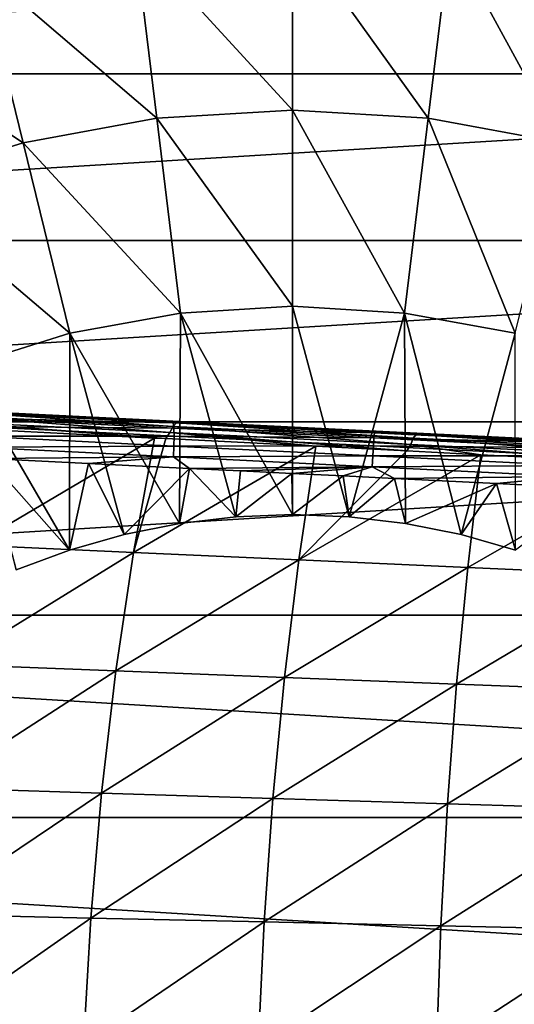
# Model space of a CAD drawing. Header units: metres. Extents: x -28 to 111, y -27 to 27.
# Tile 10 of 55: x -4 to 3, y 3 to 18. Entities that reach past the tile are written whole.
import ezdxf

# ---------------------------------------------------------------- set-up
doc = ezdxf.new("R2010")
doc.units = ezdxf.units.M
doc.layers.add('solid_13061041_XXX', color=7, linetype='CONTINUOUS')

msp = doc.modelspace()

# ---------------------------------------------------------------- linework, layer by layer
at = {"layer": 'solid_13061041_XXX'}
for points in [[(-19.453552, 17.249908, -99.699997), (-17.232496, 19.468943, -99.699997), (17.232624, 19.46883, -99.699997)], [(-19.453552, 17.249908, -99.699997), (17.232624, 19.46883, -99.699997), (19.453646, 17.249804, -99.699997)], [(0, 16.715555, 21.457205), (0, 19.402975, 19.371038), (-2.33877, 19.261505, 19.371038)], [(2.014838, 16.593679, 21.457205), (2.33877, 19.261505, 19.371038), (0, 19.402975, 19.371038)], [(0, 16.715555, 21.457205), (2.014838, 16.593679, 21.457205), (0, 19.402975, 19.371038)], [(-2.014838, 16.593679, 21.457205), (-2.33877, 19.261505, 19.371038), (-4.643436, 18.839159, 19.371038)], [(-2.014838, 16.593679, 21.457205), (0, 16.715555, 21.457205), (-2.33877, 19.261505, 19.371038)], [(2.014838, 16.593679, 21.457205), (4.000294, 16.229832, 21.457205), (2.33877, 19.261505, 19.371038)], [(4.000294, 16.229832, 21.457205), (4.643436, 18.839159, 19.371038), (2.33877, 19.261505, 19.371038)], [(-4.000294, 16.229832, 21.457205), (-4.643436, 18.839159, 19.371038), (-6.88039, 18.142097, 19.371038)], [(-4.000294, 16.229832, 21.457205), (-2.014838, 16.593679, 21.457205), (-4.643436, 18.839159, 19.371038)], [(-5.927417, 15.629315, 21.457205), (-4.000294, 16.229832, 21.457205), (-6.88039, 18.142097, 19.371038)], [(-21.391348, 14.778665, -99.699997), (-19.453552, 17.249908, -99.699997), (19.453646, 17.249804, -99.699997)], [(-21.391348, 14.778665, -99.699997), (19.453646, 17.249804, -99.699997), (21.391411, 14.778573, -99.699997)], [(-2.014838, 16.593679, 21.457205), (0, 13.805818, 23.220087), (0, 16.715555, 21.457205)], [(0, 16.715555, 21.457205), (0, 13.805818, 23.220087), (1.664107, 13.705158, 23.220087)], [(0, 16.715555, 21.457205), (1.664107, 13.705158, 23.220087), (2.014838, 16.593679, 21.457205)], [(-4.000294, 16.229832, 21.457205), (-1.664107, 13.705158, 23.220087), (-2.014838, 16.593679, 21.457205)], [(-2.014838, 16.593679, 21.457205), (-1.664107, 13.705158, 23.220087), (0, 13.805818, 23.220087)], [(2.014838, 16.593679, 21.457205), (1.664107, 13.705158, 23.220087), (3.303948, 13.404646, 23.220087)], [(2.014838, 16.593679, 21.457205), (3.303948, 13.404646, 23.220087), (4.000294, 16.229832, 21.457205)], [(-5.927417, 15.629315, 21.457205), (-3.303948, 13.404646, 23.220087), (-4.000294, 16.229832, 21.457205)], [(-4.000294, 16.229832, 21.457205), (-3.303948, 13.404646, 23.220087), (-1.664107, 13.705158, 23.220087)], [(-5.927417, 15.629315, 21.457205), (-4.89561, 12.908664, 23.220087), (-3.303948, 13.404646, 23.220087)], [(-23.017454, 12.091187, -99.699997), (-21.391348, 14.778665, -99.699997), (21.391411, 14.778573, -99.699997)], [(-23.017454, 12.091187, -99.699997), (21.391411, 14.778573, -99.699997), (23.017492, 12.091115, -99.699997)], [(0, 13.805818, 23.220087), (-1.664107, 13.705158, 23.220087), (0, 10.715632, 24.635)], [(0, 13.805818, 23.220087), (0, 10.715632, 24.635), (0.840739, 10.6826, 24.635)], [(1.664107, 13.705158, 23.220087), (0, 13.805818, 23.220087), (0.840739, 10.6826, 24.635)], [(-1.664107, 13.705158, 23.220087), (-3.303948, 13.404646, 23.220087), (-1.676294, 10.583705, 24.635)], [(-1.664107, 13.705158, 23.220087), (-1.676294, 10.583705, 24.635), (-0.840739, 10.6826, 24.635)], [(-1.664107, 13.705158, 23.220087), (-0.840739, 10.6826, 24.635), (0, 10.715632, 24.635)], [(1.664107, 13.705158, 23.220087), (0.840739, 10.6826, 24.635), (1.676294, 10.583705, 24.635)], [(1.664107, 13.705158, 23.220087), (1.676294, 10.583705, 24.635), (2.501515, 10.419559, 24.635)], [(3.303948, 13.404646, 23.220087), (1.664107, 13.705158, 23.220087), (2.501515, 10.419559, 24.635)], [(-3.303948, 13.404646, 23.220087), (-4.89561, 12.908664, 23.220087), (-3.311312, 10.191172, 24.635)], [(-3.303948, 13.404646, 23.220087), (-3.311312, 10.191172, 24.635), (-2.501515, 10.419559, 24.635)], [(-3.303948, 13.404646, 23.220087), (-2.501515, 10.419559, 24.635), (-1.676294, 10.583705, 24.635)], [(3.303948, 13.404646, 23.220087), (2.501515, 10.419559, 24.635), (3.311312, 10.191172, 24.635)], [(-4.89561, 12.908664, 23.220087), (-4.100695, 9.899953, 24.635), (-3.311312, 10.191172, 24.635)], [(-5.136396, 12.247774, 27.742645), (-1.692702, 12.097901, 29.262749), (-5.087089, 12.265161, 27.610365)], [(-4.462269, 12.234373, 24.411549), (-5.087089, 12.265161, 27.610365), (-1.692702, 12.097901, 29.262749)], [(-5.200668, 12.192834, 27.85561), (-5.256412, 12.10381, 27.949833), (-1.82031, 11.934495, 29.619789)], [(-1.773539, 12.023961, 29.521204), (-5.136396, 12.247774, 27.742645), (-5.200668, 12.192834, 27.85561)], [(-1.773539, 12.023961, 29.521204), (-5.200668, 12.192834, 27.85561), (-1.82031, 11.934495, 29.619789)], [(-5.136396, 12.247774, 27.742645), (-1.720024, 12.079432, 29.403011), (-1.692702, 12.097901, 29.262749)], [(-1.773539, 12.023961, 29.521204), (-1.720024, 12.079432, 29.403011), (-5.136396, 12.247774, 27.742645)], [(-1.76977, 12.075574, 24.606611), (-4.728906, 12.221387, 24.199995), (-4.462269, 12.234373, 24.411549)], [(-4.705701, 12.144102, 24.059134), (-4.728906, 12.221387, 24.199995), (-1.76977, 12.075574, 24.606611)], [(-1.761559, 11.999028, 24.46369), (-4.705701, 12.144102, 24.059134), (-1.76977, 12.075574, 24.606611)], [(-4.690559, 12.025225, 23.949623), (-4.705701, 12.144102, 24.059134), (-1.761559, 11.999028, 24.46369)], [(-1.181502, 12.072712, 24.809385), (-4.462269, 12.234373, 24.411549), (-1.692702, 12.097901, 29.262749)], [(-1.76977, 12.075574, 24.606611), (-4.462269, 12.234373, 24.411549), (-1.181502, 12.072712, 24.809385)], [(-24.307781, 9.226614, -99.699997), (-23.017454, 12.091187, -99.699997), (23.017492, 12.091115, -99.699997)], [(-24.307781, 9.226614, -99.699997), (23.017492, 12.091115, -99.699997), (24.307802, 9.226561, -99.699997)], [(-5.256412, 12.10381, 27.949833), (-4.367305, 11.970568, 28.493155), (-2.047534, 11.851679, 29.594584)], [(-5.256412, 12.10381, 27.949833), (-2.047534, 11.851679, 29.594584), (-1.879511, 11.843083, 29.667564)], [(-1.82031, 11.934495, 29.619789), (-5.256412, 12.10381, 27.949833), (-1.879511, 11.843083, 29.667564)], [(-1.758074, 11.880726, 24.352579), (-4.690559, 12.025225, 23.949623), (-1.761559, 11.999028, 24.46369)], [(-4.685075, 11.877285, 23.883011), (-4.690559, 12.025225, 23.949623), (-1.758074, 11.880726, 24.352579)], [(-1.773539, 12.023961, 29.521204), (-1.82031, 11.934495, 29.619789), (1.755703, 11.758286, 30.963028)], [(1.79316, 11.84821, 30.860943), (-1.720024, 12.079432, 29.403011), (-1.773539, 12.023961, 29.521204)], [(1.79316, 11.84821, 30.860943), (-1.773539, 12.023961, 29.521204), (1.755703, 11.758286, 30.963028)], [(1.215698, 11.928464, 24.698381), (-1.76977, 12.075574, 24.606611), (-1.181502, 12.072712, 24.809385)], [(-1.761559, 11.999028, 24.46369), (-1.76977, 12.075574, 24.606611), (1.215698, 11.928464, 24.698381)], [(1.208782, 11.852664, 24.554995), (-1.761559, 11.999028, 24.46369), (1.215698, 11.928464, 24.698381)], [(-1.758074, 11.880726, 24.352579), (-1.761559, 11.999028, 24.46369), (1.208782, 11.852664, 24.554995)], [(-1.720024, 12.079432, 29.403011), (1.846797, 11.923491, 30.595486), (-1.692702, 12.097901, 29.262749)], [(-1.720024, 12.079432, 29.403011), (1.83551, 11.904231, 30.738556), (1.846797, 11.923491, 30.595486)], [(1.79316, 11.84821, 30.860943), (1.83551, 11.904231, 30.738556), (-1.720024, 12.079432, 29.403011)], [(-1.181502, 12.072712, 24.809385), (-1.692702, 12.097901, 29.262749), (1.846797, 11.923491, 30.595486)], [(2.123619, 11.909851, 24.82332), (-1.181502, 12.072712, 24.809385), (1.846797, 11.923491, 30.595486)], [(1.215698, 11.928464, 24.698381), (-1.181502, 12.072712, 24.809385), (2.123619, 11.909851, 24.82332)], [(-2.047534, 11.851679, 29.594584), (-4.367305, 11.970568, 28.493155), (-4.74186, 10.264967, 29.310766)], [(-2.359231, 10.156539, 30.404188), (-2.047534, 11.851679, 29.594584), (-4.74186, 10.264967, 29.310766)], [(-4.689827, 11.715878, 23.866318), (-4.685075, 11.877285, 23.883011), (-1.75968, 11.733135, 24.284992)], [(-1.75968, 11.733135, 24.284992), (-4.685075, 11.877285, 23.883011), (-1.758074, 11.880726, 24.352579)], [(-1.879511, 11.843083, 29.667564), (-2.047534, 11.851679, 29.594584), (-2.359231, 10.156539, 30.404188)], [(0.344249, 11.729402, 30.551712), (-1.879511, 11.843083, 29.667564), (-2.359231, 10.156539, 30.404188)], [(-1.82031, 11.934495, 29.619789), (-1.879511, 11.843083, 29.667564), (0.344249, 11.729402, 30.551712)], [(-1.82031, 11.934495, 29.619789), (0.344249, 11.729402, 30.551712), (1.696203, 11.660408, 31.01774)], [(1.755703, 11.758286, 30.963028), (-1.82031, 11.934495, 29.619789), (1.696203, 11.660408, 31.01774)], [(-1.75968, 11.733135, 24.284992), (-1.758074, 11.880726, 24.352579), (1.200507, 11.734941, 24.443521)], [(1.200507, 11.734941, 24.443521), (-1.758074, 11.880726, 24.352579), (1.208782, 11.852664, 24.554995)], [(1.200507, 11.734941, 24.443521), (1.208782, 11.852664, 24.554995), (4.172166, 11.706642, 24.332026)], [(1.208782, 11.852664, 24.554995), (1.215698, 11.928464, 24.698381), (4.194175, 11.781698, 24.474277)], [(4.172166, 11.706642, 24.332026), (1.208782, 11.852664, 24.554995), (4.194175, 11.781698, 24.474277)], [(4.194175, 11.781698, 24.474277), (1.215698, 11.928464, 24.698381), (2.123619, 11.909851, 24.82332)], [(1.79316, 11.84821, 30.860943), (1.755703, 11.758286, 30.963028), (5.440443, 11.576718, 31.968863)], [(5.468327, 11.667115, 31.864166), (1.83551, 11.904231, 30.738556), (1.79316, 11.84821, 30.860943)], [(5.468327, 11.667115, 31.864166), (1.79316, 11.84821, 30.860943), (5.440443, 11.576718, 31.968863)], [(1.83551, 11.904231, 30.738556), (3.661598, 11.834066, 31.137997), (1.846797, 11.923491, 30.595486)], [(1.83551, 11.904231, 30.738556), (5.499202, 11.723701, 31.738646), (3.661598, 11.834066, 31.137997)], [(5.468327, 11.667115, 31.864166), (5.499202, 11.723701, 31.738646), (1.83551, 11.904231, 30.738556)], [(2.123619, 11.909851, 24.82332), (1.846797, 11.923491, 30.595486), (3.661598, 11.834066, 31.137997)], [(5.40715, 11.748054, 24.453251), (2.123619, 11.909851, 24.82332), (3.661598, 11.834066, 31.137997)], [(4.194175, 11.781698, 24.474277), (2.123619, 11.909851, 24.82332), (5.40715, 11.748054, 24.453251)], [(-1.766209, 11.571816, 24.268055), (-4.689827, 11.715878, 23.866318), (-1.75968, 11.733135, 24.284992)], [(-1.766209, 11.571816, 24.268055), (-4.517203, 11.548963, 23.936455), (-4.689827, 11.715878, 23.866318)], [(0.091376, 10.044909, 31.349474), (0.344249, 11.729402, 30.551712), (-2.359231, 10.156539, 30.404188)], [(-1.766209, 11.571816, 24.268055), (-1.75968, 11.733135, 24.284992), (1.191747, 11.587703, 24.375715)], [(1.191747, 11.587703, 24.375715), (-1.75968, 11.733135, 24.284992), (1.200507, 11.734941, 24.443521)], [(1.696203, 11.660408, 31.01774), (0.344249, 11.729402, 30.551712), (0.091376, 10.044909, 31.349474)], [(1.191747, 11.587703, 24.375715), (1.200507, 11.734941, 24.443521), (4.152159, 11.589497, 24.221436)], [(4.152159, 11.589497, 24.221436), (1.200507, 11.734941, 24.443521), (4.172166, 11.706642, 24.332026)], [(1.755703, 11.758286, 30.963028), (1.696203, 11.660408, 31.01774), (2.796877, 11.604292, 31.358942)], [(1.755703, 11.758286, 30.963028), (2.796877, 11.604292, 31.358942), (5.301183, 11.476803, 32.012371)], [(1.755703, 11.758286, 30.963028), (5.301183, 11.476803, 32.012371), (5.389269, 11.472325, 32.032326)], [(5.440443, 11.576718, 31.968863), (1.755703, 11.758286, 30.963028), (5.389269, 11.472325, 32.032326)], [(-1.766209, 11.571816, 24.268055), (-3.030765, 11.475677, 24.169827), (-4.517203, 11.548963, 23.936455)], [(-4.517203, 11.548963, 23.936455), (-3.311312, 10.191172, 24.635), (-4.100695, 9.899953, 24.635)], [(-4.517203, 11.548963, 23.936455), (-3.030765, 11.475677, 24.169827), (-3.311312, 10.191172, 24.635)], [(-1.766209, 11.571816, 24.268055), (-1.530802, 11.401847, 24.323011), (-3.030765, 11.475677, 24.169827)], [(1.183426, 11.426472, 24.358723), (-1.766209, 11.571816, 24.268055), (1.191747, 11.587703, 24.375715)], [(1.183426, 11.426472, 24.358723), (-1.530802, 11.401847, 24.323011), (-1.766209, 11.571816, 24.268055)], [(2.796877, 11.604292, 31.358942), (1.696203, 11.660408, 31.01774), (0.091376, 10.044909, 31.349474)], [(2.600818, 9.931794, 32.141651), (2.796877, 11.604292, 31.358942), (0.091376, 10.044909, 31.349474)], [(1.183426, 11.426472, 24.358723), (1.191747, 11.587703, 24.375715), (4.136262, 11.442611, 24.154167)], [(4.136262, 11.442611, 24.154167), (1.191747, 11.587703, 24.375715), (4.152159, 11.589497, 24.221436)], [(5.301183, 11.476803, 32.012371), (2.796877, 11.604292, 31.358942), (2.600818, 9.931794, 32.141651)], [(-3.030765, 11.475677, 24.169827), (-2.501515, 10.419559, 24.635), (-3.311312, 10.191172, 24.635)], [(-3.030765, 11.475677, 24.169827), (-1.530802, 11.401847, 24.323011), (-2.501515, 10.419559, 24.635)], [(-1.530802, 11.401847, 24.323011), (-1.676294, 10.583705, 24.635), (-2.501515, 10.419559, 24.635)], [(-1.530802, 11.401847, 24.323011), (-0.840739, 10.6826, 24.635), (-1.676294, 10.583705, 24.635)], [(1.183426, 11.426472, 24.358723), (-0.772334, 11.364402, 24.369516), (-1.530802, 11.401847, 24.323011)], [(-1.530802, 11.401847, 24.323011), (-0.772334, 11.364402, 24.369516), (-0.840739, 10.6826, 24.635)], [(1.183426, 11.426472, 24.358723), (-0.010337, 11.326933, 24.395365), (-0.772334, 11.364402, 24.369516)], [(1.183426, 11.426472, 24.358723), (0.752855, 11.289346, 24.400427), (-0.010337, 11.326933, 24.395365)], [(1.183426, 11.426472, 24.358723), (1.515322, 11.251689, 24.384697), (0.752855, 11.289346, 24.400427)], [(4.126152, 11.281468, 24.137308), (1.183426, 11.426472, 24.358723), (4.136262, 11.442611, 24.154167)], [(4.126152, 11.281468, 24.137308), (1.515322, 11.251689, 24.384697), (1.183426, 11.426472, 24.358723)], [(5.159353, 9.817187, 32.777103), (5.301183, 11.476803, 32.012371), (2.600818, 9.931794, 32.141651)], [(-0.772334, 11.364402, 24.369516), (-0.010337, 11.326933, 24.395365), (-0.840739, 10.6826, 24.635)], [(-0.010337, 11.326933, 24.395365), (0, 10.715632, 24.635), (-0.840739, 10.6826, 24.635)], [(-0.010337, 11.326933, 24.395365), (0.752855, 11.289346, 24.400427), (0, 10.715632, 24.635)], [(0.752855, 11.289346, 24.400427), (0.840739, 10.6826, 24.635), (0, 10.715632, 24.635)], [(0.752855, 11.289346, 24.400427), (1.515322, 11.251689, 24.384697), (0.840739, 10.6826, 24.635)], [(1.515322, 11.251689, 24.384697), (1.676294, 10.583705, 24.635), (0.840739, 10.6826, 24.635)], [(4.126152, 11.281468, 24.137308), (3.028911, 11.177188, 24.291508), (1.515322, 11.251689, 24.384697)], [(1.515322, 11.251689, 24.384697), (3.028911, 11.177188, 24.291508), (1.676294, 10.583705, 24.635)], [(4.126152, 11.281468, 24.137308), (4.521668, 11.103497, 24.118349), (3.028911, 11.177188, 24.291508)], [(3.028911, 11.177188, 24.291508), (2.501515, 10.419559, 24.635), (1.676294, 10.583705, 24.635)], [(3.028911, 11.177188, 24.291508), (3.311312, 10.191172, 24.635), (2.501515, 10.419559, 24.635)], [(3.028911, 11.177188, 24.291508), (4.521668, 11.103497, 24.118349), (3.311312, 10.191172, 24.635)], [(-2.359231, 10.156539, 30.404188), (-4.74186, 10.264967, 29.310766), (-5.057555, 8.492579, 30.001495)], [(-2.622253, 8.398181, 31.087687), (-2.359231, 10.156539, 30.404188), (-5.057555, 8.492579, 30.001495)], [(0.091376, 10.044909, 31.349474), (-2.359231, 10.156539, 30.404188), (-2.622253, 8.398181, 31.087687)], [(-0.121261, 8.30142, 32.022533), (0.091376, 10.044909, 31.349474), (-2.622253, 8.398181, 31.087687)], [(2.600818, 9.931794, 32.141651), (0.091376, 10.044909, 31.349474), (-0.121261, 8.30142, 32.022533)], [(2.436066, 8.20374, 32.801548), (2.600818, 9.931794, 32.141651), (-0.121261, 8.30142, 32.022533)], [(5.159353, 9.817187, 32.777103), (2.600818, 9.931794, 32.141651), (2.436066, 8.20374, 32.801548)], [(5.039903, 8.105122, 33.421371), (5.159353, 9.817187, 32.777103), (2.436066, 8.20374, 32.801548)], [(-25.243359, 6.226787, -99.699997), (-24.307781, 9.226614, -99.699997), (25.243366, 6.22675, -99.699997)], [(-24.307781, 9.226614, -99.699997), (24.307802, 9.226561, -99.699997), (25.243366, 6.22675, -99.699997)], [(-2.622253, 8.398181, 31.087687), (-5.057555, 8.492579, 30.001495), (-5.312952, 6.664238, 30.560249)], [(-2.834931, 6.587234, 31.64031), (-2.622253, 8.398181, 31.087687), (-5.312952, 6.664238, 30.560249)], [(-0.121261, 8.30142, 32.022533), (-2.622253, 8.398181, 31.087687), (-2.834931, 6.587234, 31.64031)], [(-0.293105, 6.508554, 32.566414), (-0.121261, 8.30142, 32.022533), (-2.834931, 6.587234, 31.64031)], [(2.436066, 8.20374, 32.801548), (-0.121261, 8.30142, 32.022533), (-0.293105, 6.508554, 32.566414)], [(2.302996, 6.429345, 33.334488), (2.436066, 8.20374, 32.801548), (-0.293105, 6.508554, 32.566414)], [(5.039903, 8.105122, 33.421371), (2.436066, 8.20374, 32.801548), (2.302996, 6.429345, 33.334488)], [(4.943481, 6.349583, 33.941372), (5.039903, 8.105122, 33.421371), (2.302996, 6.429345, 33.334488)], [(-2.834931, 6.587234, 31.64031), (-5.312952, 6.664238, 30.560249), (-5.506165, 4.791869, 30.982941)], [(-2.995764, 4.734929, 32.058197), (-2.834931, 6.587234, 31.64031), (-5.506165, 4.791869, 30.982941)], [(-0.293105, 6.508554, 32.566414), (-2.834931, 6.587234, 31.64031), (-2.995764, 4.734929, 32.058197)], [(-0.423003, 4.67688, 32.97752), (-0.293105, 6.508554, 32.566414), (-2.995764, 4.734929, 32.058197)], [(2.302996, 6.429345, 33.334488), (-0.293105, 6.508554, 32.566414), (-0.423003, 4.67688, 32.97752)], [(2.202452, 4.618554, 33.737141), (2.302996, 6.429345, 33.334488), (-0.423003, 4.67688, 32.97752)], [(4.943481, 6.349583, 33.941372), (2.302996, 6.429345, 33.334488), (2.202452, 4.618554, 33.737141)], [(4.87066, 4.559931, 34.334068), (4.943481, 6.349583, 33.941372), (2.202452, 4.618554, 33.737141)], [(-25.81019, 3.135585, -99.699997), (-25.243359, 6.226787, -99.699997), (25.810194, 3.135558, -99.699997)], [(-25.243359, 6.226787, -99.699997), (25.243366, 6.22675, -99.699997), (25.810194, 3.135558, -99.699997)], [(-2.995764, 4.734929, 32.058197), (-5.506165, 4.791869, 30.982941), (-5.635757, 2.887816, 31.266441)], [(-3.103608, 2.852873, 32.338398), (-2.995764, 4.734929, 32.058197), (-5.635757, 2.887816, 31.266441)], [(-0.423003, 4.67688, 32.97752), (-2.995764, 4.734929, 32.058197), (-3.103608, 2.852873, 32.338398)], [(-0.51008, 2.817302, 33.25309), (-0.423003, 4.67688, 32.97752), (-3.103608, 2.852873, 32.338398)], [(2.202452, 4.618554, 33.737141), (-0.423003, 4.67688, 32.97752), (-0.51008, 2.817302, 33.25309)], [(2.135073, 2.781606, 34.006966), (2.202452, 4.618554, 33.737141), (-0.51008, 2.817302, 33.25309)], [(4.87066, 4.559931, 34.334068), (2.202452, 4.618554, 33.737141), (2.135073, 2.781606, 34.006966)], [(4.821876, 2.745774, 34.597137), (4.87066, 4.559931, 34.334068), (2.135073, 2.781606, 34.006966)]]:
    msp.add_3dface(points, dxfattribs=at)

doc.saveas('drawing.dxf')
